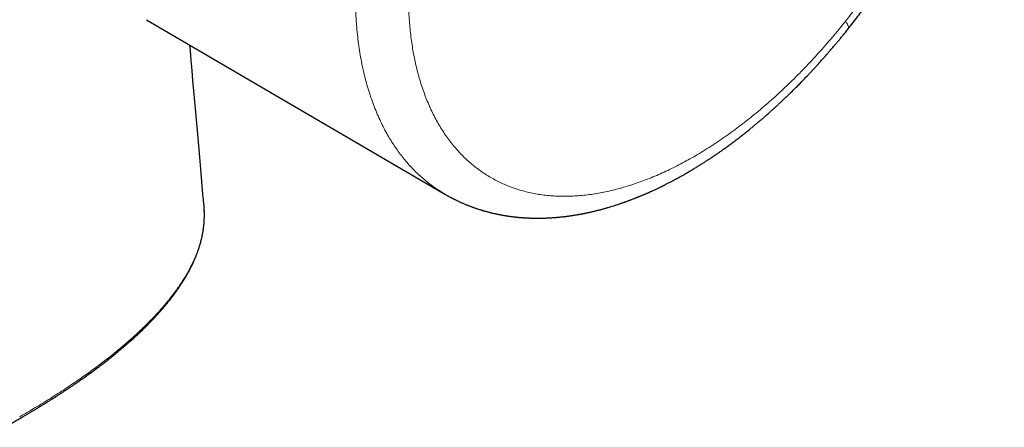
# Model space of a CAD drawing. Header units: millimetres. Extents: x 8 to 698, y 12 to 624.
# Tile 32 of 47: x 637 to 690, y 116 to 138. Entities that reach past the tile are written whole.
import ezdxf

# ---------------------------------------------------------------- set-up
doc = ezdxf.new("R2010")
doc.units = ezdxf.units.MM

msp = doc.modelspace()

# ---------------------------------------------------------------- linework, layer by layer
at = {"color": 7, "linetype": 'Continuous', "lineweight": 30}
for p, q in [((643.821, 137.566), (659.726, 128.271)), ((646.891, 127.602), (646.893, 127.586)), ((646.894, 127.585), (646.893, 127.604))]:
    msp.add_line(p, q, dxfattribs=at)
at = {"color": 7, "linetype": 'Continuous', "lineweight": 30, "flags": 128}
msp.add_lwpolyline([(646.893, 127.602), (646.835, 128.271), (646.776, 128.937), (646.719, 129.591), (646.663, 130.232), (646.608, 130.86), (646.555, 131.465), (646.503, 132.056), (646.452, 132.636), (646.403, 133.203), (646.353, 133.769), (646.305, 134.322), (646.257, 134.862), (646.211, 135.389), (646.166, 135.903), (646.139, 136.211)], dxfattribs=at)
at = {"color": 7, "linetype": 'Continuous', "lineweight": 30}
for points, knots in [([(681.226, 137.073), (681.316, 137.186), (681.492, 137.409), (681.749, 137.744), (681.997, 138.073), (682.235, 138.396), (682.464, 138.713), (682.684, 139.024), (682.895, 139.327), (683.1, 139.628), (683.299, 139.926), (683.492, 140.221), (683.675, 140.506), (683.85, 140.783), (684.016, 141.05), (684.174, 141.308), (684.324, 141.557), (684.465, 141.795), (684.599, 142.024), (684.724, 142.243), (684.843, 142.452), (684.96, 142.661), (685.076, 142.873), (685.194, 143.089), (685.308, 143.301), (685.441, 143.554), (685.592, 143.844), (685.759, 144.172), (685.918, 144.493), (686.047, 144.758), (686.149, 144.97), (686.224, 145.129), (686.297, 145.286), (686.369, 145.442), (686.441, 145.599), (686.521, 145.775), (686.61, 145.975), (686.708, 146.2), (686.812, 146.44), (686.92, 146.696), (687.012, 146.918), (687.087, 147.102), (687.145, 147.244), (687.203, 147.39), (687.262, 147.54), (687.322, 147.694), (687.382, 147.851), (687.442, 148.008), (687.497, 148.155), (687.545, 148.285), (687.586, 148.397), (687.622, 148.496), (687.652, 148.582), (687.678, 148.655), (687.699, 148.714), (687.716, 148.76), (687.728, 148.796), (687.741, 148.832), (687.756, 148.875), (687.775, 148.93), (687.797, 148.995), (687.823, 149.069), (687.861, 149.18), (687.909, 149.324), (687.968, 149.5), (688.026, 149.679), (688.084, 149.859), (688.141, 150.042), (688.202, 150.239), (688.266, 150.451), (688.333, 150.679), (688.401, 150.914), (688.469, 151.158), (688.538, 151.413), (688.608, 151.679), (688.679, 151.956), (688.749, 152.244), (688.806, 152.487), (688.85, 152.68), (688.881, 152.816), (688.909, 152.945), (688.935, 153.065), (688.958, 153.175), (688.979, 153.275), (688.997, 153.365), (689.013, 153.442), (689.026, 153.507), (689.035, 153.558), (689.043, 153.597), (689.05, 153.631), (689.057, 153.666), (689.065, 153.708), (689.076, 153.766), (689.09, 153.843), (689.108, 153.94), (689.128, 154.052), (689.15, 154.178), (689.175, 154.318), (689.199, 154.467), (689.224, 154.62), (689.248, 154.774), (689.283, 155.01), (689.328, 155.327), (689.366, 155.628), (689.389, 155.831), (689.401, 155.937), (689.413, 156.042), (689.424, 156.145), (689.433, 156.241), (689.442, 156.329), (689.449, 156.405), (689.455, 156.469), (689.459, 156.514), (689.461, 156.544), (689.463, 156.567), (689.466, 156.595), (689.469, 156.632), (689.473, 156.678), (689.477, 156.733), (689.482, 156.794), (689.487, 156.858), (689.492, 156.921), (689.496, 156.983), (689.502, 157.076), (689.51, 157.197), (689.519, 157.347), (689.526, 157.475), (689.531, 157.583), (689.535, 157.668), (689.538, 157.745), (689.54, 157.811), (689.542, 157.87), (689.544, 157.929), (689.546, 157.994), (689.548, 158.067), (689.55, 158.148), (689.552, 158.237), (689.553, 158.318), (689.554, 158.388), (689.555, 158.447), (689.555, 158.509), (689.556, 158.571), (689.556, 158.63), (689.556, 158.68), (689.556, 158.718), (689.556, 158.746), (689.556, 158.766), (689.555, 158.785), (689.555, 158.806), (689.555, 158.829), (689.555, 158.865), (689.554, 158.918), (689.553, 158.989), (689.552, 159.071), (689.55, 159.162), (689.548, 159.253), (689.545, 159.34), (689.543, 159.423), (689.54, 159.511), (689.536, 159.602), (689.532, 159.691), (689.528, 159.772), (689.524, 159.845), (689.52, 159.912), (689.515, 159.996), (689.508, 160.096), (689.5, 160.214), (689.491, 160.335), (689.482, 160.443), (689.474, 160.531), (689.468, 160.597), (689.462, 160.657), (689.456, 160.718), (689.45, 160.785), (689.44, 160.876), (689.428, 160.984), (689.414, 161.105), (689.395, 161.259), (689.37, 161.445), (689.337, 161.667), (689.309, 161.842), (689.287, 161.975), (689.271, 162.067), (689.254, 162.161), (689.236, 162.257), (689.218, 162.353), (689.2, 162.439), (689.184, 162.518), (689.167, 162.6), (689.148, 162.691), (689.127, 162.785), (689.107, 162.873), (689.09, 162.949), (689.075, 163.012), (689.062, 163.063), (689.053, 163.103), (689.044, 163.14), (689.035, 163.172), (689.027, 163.206), (689.018, 163.243), (689.006, 163.287), (688.993, 163.34), (688.977, 163.399), (688.96, 163.462), (688.943, 163.523), (688.928, 163.579), (688.914, 163.627), (688.902, 163.671), (688.889, 163.716), (688.874, 163.768), (688.849, 163.852), (688.815, 163.965), (688.772, 164.101), (688.723, 164.252), (688.665, 164.421), (688.612, 164.572), (688.569, 164.689), (688.539, 164.769), (688.51, 164.846), (688.484, 164.912), (688.463, 164.966), (688.445, 165.01), (688.428, 165.053), (688.409, 165.1), (688.387, 165.153), (688.361, 165.215), (688.332, 165.284), (688.3, 165.358), (688.268, 165.432), (688.237, 165.502), (688.207, 165.567), (688.179, 165.629), (688.15, 165.69), (688.124, 165.747), (688.099, 165.798), (688.076, 165.846), (688.052, 165.895), (688.026, 165.947), (687.998, 166.003), (687.967, 166.064), (687.934, 166.128), (687.901, 166.191), (687.869, 166.251), (687.839, 166.307), (687.811, 166.358), (687.786, 166.403), (687.763, 166.445), (687.738, 166.489), (687.71, 166.538), (687.68, 166.59), (687.651, 166.64), (687.608, 166.712), (687.549, 166.81), (687.476, 166.929), (687.399, 167.05), (687.322, 167.167), (687.24, 167.288), (687.17, 167.388), (687.113, 167.468), (687.071, 167.526), (687.032, 167.58), (686.992, 167.633), (686.95, 167.689), (686.905, 167.748), (686.857, 167.81), (686.806, 167.874), (686.756, 167.937), (686.708, 167.996), (686.662, 168.051), (686.617, 168.105), (686.569, 168.161), (686.517, 168.221), (686.465, 168.28), (686.413, 168.338), (686.363, 168.393), (686.319, 168.441), (686.278, 168.485), (686.234, 168.532), (686.186, 168.582), (686.138, 168.631), (686.093, 168.676), (686.057, 168.713), (686.027, 168.742), (686.002, 168.767), (685.977, 168.791), (685.949, 168.819), (685.916, 168.851), (685.88, 168.884), (685.844, 168.919), (685.809, 168.951), (685.777, 168.981), (685.748, 169.008), (685.724, 169.029), (685.701, 169.05), (685.675, 169.073), (685.642, 169.102), (685.606, 169.134), (685.57, 169.166), (685.534, 169.196), (685.5, 169.226), (685.466, 169.254), (685.416, 169.296), (685.344, 169.355), (685.252, 169.429), (685.16, 169.501), (685.065, 169.572), (684.97, 169.643), (684.872, 169.714), (684.79, 169.771), (684.722, 169.818), (684.668, 169.854), (684.616, 169.889), (684.562, 169.925), (684.511, 169.957), (684.463, 169.988), (684.417, 170.017), (684.369, 170.047), (684.319, 170.077), (684.259, 170.114), (684.214, 170.14), (684.19, 170.154)], [0, 0, 0, 0, 0.010189, 0.0201137, 0.0297741, 0.0391701, 0.0483017, 0.0571689, 0.0657717, 0.07411, 0.0825618, 0.0907234, 0.0985947, 0.106176, 0.1134671, 0.1204682, 0.1271792, 0.1336003, 0.1397314, 0.1455727, 0.1511241, 0.1563857, 0.1622251, 0.1678942, 0.1734829, 0.178991, 0.1877422, 0.1962821, 0.2046106, 0.2127275, 0.2168948, 0.221004, 0.2250552, 0.2290483, 0.2330226, 0.2372191, 0.2426025, 0.2483652, 0.2545076, 0.2610298, 0.2679322, 0.2714611, 0.2750817, 0.2787942, 0.2825986, 0.2864949, 0.2904832, 0.2945624, 0.2984521, 0.3016292, 0.304472, 0.3069804, 0.3091544, 0.3109939, 0.3124988, 0.3136691, 0.3145047, 0.3152437, 0.3163686, 0.3177682, 0.3194168, 0.3213142, 0.3234605, 0.3278089, 0.3322914, 0.3368257, 0.3414116, 0.3460493, 0.3507387, 0.3564343, 0.3622045, 0.3681074, 0.3743244, 0.3808686, 0.3876147, 0.3946769, 0.4020551, 0.4097498, 0.4133441, 0.4169198, 0.4202551, 0.4233378, 0.426168, 0.4287456, 0.4310705, 0.4331428, 0.4347698, 0.4360844, 0.4370745, 0.4378218, 0.4387154, 0.4398059, 0.4410933, 0.4432265, 0.4457459, 0.4486515, 0.4519435, 0.4556221, 0.459567, 0.4635781, 0.4676125, 0.4716703, 0.4821046, 0.4926907, 0.4954884, 0.4982965, 0.501115, 0.5039374, 0.5065372, 0.5088037, 0.5109463, 0.5126706, 0.5139764, 0.51455, 0.5150786, 0.5158267, 0.5168081, 0.5180503, 0.5195355, 0.5212499, 0.5229929, 0.5246995, 0.5263696, 0.5280031, 0.5322218, 0.536233, 0.5402649, 0.5426615, 0.5450608, 0.5472129, 0.5490208, 0.5505236, 0.5520734, 0.5538548, 0.5558679, 0.5581124, 0.5605705, 0.5632313, 0.56481, 0.5664523, 0.5681583, 0.5699279, 0.5716556, 0.5730693, 0.5741552, 0.5748625, 0.5753487, 0.5758657, 0.5764452, 0.5770872, 0.5777917, 0.5795118, 0.5815191, 0.5838136, 0.5863933, 0.5892553, 0.5914676, 0.5938233, 0.5963227, 0.5989657, 0.6016223, 0.6039239, 0.6059262, 0.6078504, 0.6097552, 0.6131083, 0.6164986, 0.6200217, 0.6236541, 0.6258678, 0.627799, 0.6294492, 0.6311396, 0.6331144, 0.6353739, 0.6391131, 0.6426934, 0.6461237, 0.6529176, 0.6594381, 0.6661348, 0.6688592, 0.6716477, 0.6745374, 0.677532, 0.6805647, 0.6833653, 0.6855584, 0.687961, 0.6910157, 0.6941078, 0.6968647, 0.6992862, 0.7013892, 0.7028345, 0.7041324, 0.7052829, 0.706305, 0.7072672, 0.7084693, 0.7099116, 0.7115116, 0.7135728, 0.7156133, 0.7176316, 0.7194727, 0.7210354, 0.7223356, 0.7237846, 0.7254835, 0.7274132, 0.7320721, 0.7366368, 0.7409747, 0.7472426, 0.7536992, 0.7563899, 0.7592268, 0.7619199, 0.764389, 0.7660921, 0.7676038, 0.7689935, 0.7706075, 0.7724934, 0.7745681, 0.7771246, 0.7798012, 0.7825194, 0.7850167, 0.7873195, 0.7895514, 0.7918082, 0.7939203, 0.7957237, 0.7974032, 0.7992684, 0.8010733, 0.8031402, 0.8054863, 0.8079651, 0.810323, 0.8125598, 0.8146856, 0.816693, 0.8183403, 0.8198448, 0.8215034, 0.8234253, 0.825541, 0.8274945, 0.8292354, 0.8340133, 0.8390715, 0.8433123, 0.8485655, 0.8532716, 0.8582326, 0.8609067, 0.8633768, 0.8655446, 0.8677288, 0.8701609, 0.8727231, 0.8754143, 0.8782163, 0.8810784, 0.8837184, 0.8860726, 0.888485, 0.8909864, 0.8936006, 0.8963793, 0.8992298, 0.9019987, 0.9041156, 0.905986, 0.9082766, 0.9108129, 0.9132145, 0.9154357, 0.9173999, 0.9186087, 0.9198126, 0.9210115, 0.9223088, 0.9239081, 0.9258151, 0.9274536, 0.9291092, 0.9307457, 0.9321329, 0.9332297, 0.9340789, 0.9353588, 0.9369075, 0.93866, 0.9403691, 0.9420105, 0.943592, 0.9451393, 0.9466543, 0.950466, 0.9548743, 0.9589994, 0.9628253, 0.9673238, 0.9714782, 0.9755555, 0.9779283, 0.9801482, 0.9823637, 0.9845895, 0.9869465, 0.988707, 0.9906363, 0.9926981, 0.9948986, 0.9973234, 1, 1, 1, 1]), ([(659.726, 128.272), (659.75, 128.258), (659.794, 128.232), (659.854, 128.198), (659.903, 128.17), (659.951, 128.144), (659.998, 128.119), (660.044, 128.094), (660.088, 128.071), (660.131, 128.048), (660.174, 128.027), (660.216, 128.005), (660.259, 127.983), (660.305, 127.961), (660.352, 127.937), (660.401, 127.914), (660.45, 127.891), (660.5, 127.868), (660.56, 127.84), (660.628, 127.81), (660.699, 127.778), (660.767, 127.749), (660.839, 127.719), (660.909, 127.69), (660.974, 127.664), (661.03, 127.642), (661.086, 127.621), (661.141, 127.6), (661.2, 127.578), (661.261, 127.556), (661.328, 127.532), (661.402, 127.507), (661.483, 127.48), (661.56, 127.455), (661.631, 127.433), (661.688, 127.415), (661.741, 127.399), (661.789, 127.385), (661.834, 127.372), (661.885, 127.357), (661.943, 127.341), (662.01, 127.323), (662.077, 127.305), (662.149, 127.287), (662.227, 127.268), (662.314, 127.247), (662.405, 127.227), (662.49, 127.209), (662.56, 127.194), (662.62, 127.182), (662.672, 127.172), (662.726, 127.162), (662.783, 127.151), (662.845, 127.14), (662.909, 127.129), (662.974, 127.118), (663.036, 127.109), (663.093, 127.1), (663.148, 127.092), (663.203, 127.084), (663.26, 127.077), (663.315, 127.07), (663.365, 127.063), (663.414, 127.057), (663.465, 127.052), (663.518, 127.046), (663.575, 127.04), (663.634, 127.034), (663.694, 127.029), (663.752, 127.024), (663.806, 127.019), (663.857, 127.015), (663.907, 127.012), (663.96, 127.008), (664.013, 127.005), (664.066, 127.002), (664.116, 126.999), (664.161, 126.997), (664.201, 126.995), (664.238, 126.994), (664.276, 126.992), (664.318, 126.991), (664.363, 126.99), (664.413, 126.988), (664.472, 126.987), (664.541, 126.986), (664.618, 126.985), (664.697, 126.985), (664.772, 126.986), (664.839, 126.986), (664.904, 126.988), (664.966, 126.989), (665.023, 126.991), (665.074, 126.992), (665.123, 126.994), (665.178, 126.996), (665.241, 126.999), (665.314, 127.003), (665.389, 127.007), (665.463, 127.012), (665.533, 127.017), (665.595, 127.021), (665.651, 127.026), (665.7, 127.03), (665.747, 127.034), (665.792, 127.038), (665.841, 127.043), (665.897, 127.048), (665.957, 127.055), (666.019, 127.061), (666.079, 127.068), (666.137, 127.075), (666.19, 127.082), (666.238, 127.088), (666.281, 127.093), (666.331, 127.1), (666.394, 127.109), (666.471, 127.12), (666.555, 127.133), (666.644, 127.147), (666.727, 127.16), (666.802, 127.173), (666.867, 127.184), (666.93, 127.196), (666.992, 127.207), (667.052, 127.218), (667.106, 127.229), (667.153, 127.238), (667.197, 127.247), (667.244, 127.257), (667.297, 127.268), (667.357, 127.28), (667.422, 127.295), (667.492, 127.31), (667.563, 127.326), (667.626, 127.341), (667.68, 127.354), (667.731, 127.366), (667.787, 127.38), (667.849, 127.395), (667.915, 127.412), (667.981, 127.429), (668.047, 127.447), (668.148, 127.474), (668.28, 127.51), (668.438, 127.556), (668.588, 127.601), (668.735, 127.646), (668.889, 127.696), (669.018, 127.739), (669.118, 127.772), (669.183, 127.795), (669.238, 127.814), (669.283, 127.83), (669.324, 127.845), (669.369, 127.861), (669.422, 127.88), (669.479, 127.901), (669.539, 127.923), (669.596, 127.944), (669.651, 127.965), (669.711, 127.988), (669.775, 128.012), (669.841, 128.038), (669.9, 128.061), (669.949, 128.081), (669.987, 128.096), (670.021, 128.11), (670.06, 128.125), (670.108, 128.145), (670.166, 128.169), (670.227, 128.195), (670.289, 128.221), (670.35, 128.247), (670.41, 128.272), (670.471, 128.299), (670.531, 128.325), (670.589, 128.35), (670.638, 128.372), (670.68, 128.391), (670.723, 128.41), (670.776, 128.434), (670.843, 128.465), (670.918, 128.5), (670.995, 128.536), (671.069, 128.571), (671.14, 128.604), (671.207, 128.637), (671.269, 128.667), (671.324, 128.694), (671.366, 128.715), (671.398, 128.731), (671.422, 128.743), (671.448, 128.756), (671.481, 128.772), (671.527, 128.796), (671.587, 128.826), (671.654, 128.861), (671.721, 128.895), (671.783, 128.927), (671.84, 128.957), (671.893, 128.985), (671.946, 129.013), (671.997, 129.041), (672.049, 129.069), (672.096, 129.095), (672.14, 129.118), (672.181, 129.141), (672.222, 129.163), (672.27, 129.19), (672.328, 129.222), (672.395, 129.26), (672.467, 129.301), (672.54, 129.342), (672.627, 129.393), (672.726, 129.45), (672.835, 129.515), (672.938, 129.576), (673.034, 129.634), (673.122, 129.688), (673.195, 129.733), (673.258, 129.772), (673.312, 129.806), (673.369, 129.842), (673.428, 129.879), (673.491, 129.919), (673.558, 129.962), (673.631, 130.009), (673.71, 130.061), (673.784, 130.109), (673.848, 130.152), (673.899, 130.185), (673.941, 130.214), (673.976, 130.237), (674.001, 130.254), (674.022, 130.268), (674.041, 130.28), (674.062, 130.295), (674.085, 130.311), (674.111, 130.328), (674.139, 130.348), (674.183, 130.378), (674.245, 130.42), (674.325, 130.476), (674.44, 130.556), (674.588, 130.661), (674.771, 130.792), (674.96, 130.931), (675.158, 131.078), (675.366, 131.236), (675.574, 131.398), (675.782, 131.562), (675.944, 131.692), (676.068, 131.793), (676.148, 131.859), (676.225, 131.922), (676.297, 131.983), (676.365, 132.04), (676.428, 132.092), (676.48, 132.136), (676.522, 132.172), (676.554, 132.199), (676.577, 132.219), (676.599, 132.238), (676.624, 132.26), (676.658, 132.288), (676.699, 132.324), (676.749, 132.367), (676.803, 132.414), (676.893, 132.493), (677.014, 132.599), (677.16, 132.73), (677.299, 132.855), (677.429, 132.975), (677.561, 133.097), (677.698, 133.225), (677.843, 133.362), (677.997, 133.509), (678.158, 133.666), (678.329, 133.833), (678.505, 134.009), (678.686, 134.192), (678.871, 134.383), (679.037, 134.556), (679.18, 134.707), (679.297, 134.832), (679.41, 134.954), (679.516, 135.069), (679.613, 135.175), (679.701, 135.273), (679.78, 135.361), (679.85, 135.439), (679.91, 135.506), (679.961, 135.564), (680, 135.608), (680.027, 135.639), (680.046, 135.66), (680.061, 135.677), (680.071, 135.689), (680.08, 135.699), (680.09, 135.711), (680.106, 135.729), (680.131, 135.757), (680.166, 135.797), (680.211, 135.85), (680.267, 135.915), (680.334, 135.993), (680.411, 136.083), (680.499, 136.187), (680.598, 136.304), (680.706, 136.433), (680.823, 136.574), (680.949, 136.729), (681.085, 136.896), (681.178, 137.013), (681.226, 137.073)], [0, 0, 0, 0, 0.003579, 0.006826, 0.009779, 0.012551, 0.015159, 0.017549, 0.020064, 0.022362, 0.02465, 0.026932, 0.029265, 0.031639, 0.034241, 0.036956, 0.039484, 0.042039, 0.04491, 0.049094, 0.052734, 0.056155, 0.059787, 0.063982, 0.067081, 0.069834, 0.072689, 0.075667, 0.078365, 0.081629, 0.085003, 0.088693, 0.092777, 0.097313, 0.100364, 0.103322, 0.105961, 0.10827, 0.110458, 0.112618, 0.115883, 0.119153, 0.122422, 0.12588, 0.129642, 0.133897, 0.138667, 0.142841, 0.146306, 0.148918, 0.151402, 0.153912, 0.156676, 0.159584, 0.162677, 0.165916, 0.168954, 0.171688, 0.17409, 0.176742, 0.179573, 0.182187, 0.184525, 0.186661, 0.18917, 0.191679, 0.19423, 0.19714, 0.199937, 0.20277, 0.2053, 0.207533, 0.209815, 0.212359, 0.214911, 0.217372, 0.219728, 0.221863, 0.223621, 0.225257, 0.227007, 0.228919, 0.230993, 0.233261, 0.235951, 0.239111, 0.24274, 0.246708, 0.249989, 0.252996, 0.255988, 0.258907, 0.261478, 0.263731, 0.265902, 0.268221, 0.271224, 0.274553, 0.278117, 0.281488, 0.284613, 0.287653, 0.289956, 0.29223, 0.294321, 0.296254, 0.298426, 0.300948, 0.303773, 0.306542, 0.309304, 0.311923, 0.314351, 0.316487, 0.31833, 0.320133, 0.323256, 0.32677, 0.330521, 0.334513, 0.338768, 0.341675, 0.344552, 0.347381, 0.350163, 0.352878, 0.355309, 0.357395, 0.359185, 0.361208, 0.363608, 0.36632, 0.369079, 0.372355, 0.375625, 0.378467, 0.380751, 0.3828, 0.38526, 0.388119, 0.391075, 0.394009, 0.396918, 0.3998, 0.407355, 0.414455, 0.420677, 0.427098, 0.433931, 0.441074, 0.444103, 0.447076, 0.449655, 0.451375, 0.452987, 0.455054, 0.457325, 0.459971, 0.462613, 0.465137, 0.467541, 0.469826, 0.47303, 0.47596, 0.478557, 0.480806, 0.482328, 0.483645, 0.485244, 0.487394, 0.490025, 0.492801, 0.495521, 0.498186, 0.500795, 0.503349, 0.50623, 0.508757, 0.510906, 0.512677, 0.514297, 0.516585, 0.519638, 0.523107, 0.526465, 0.529708, 0.532836, 0.53579, 0.538551, 0.540968, 0.54304, 0.544166, 0.545154, 0.546185, 0.547604, 0.549421, 0.552316, 0.555429, 0.558345, 0.561065, 0.563587, 0.565912, 0.568041, 0.570485, 0.57274, 0.574825, 0.576739, 0.578483, 0.580176, 0.582193, 0.584815, 0.587844, 0.591021, 0.594248, 0.597524, 0.602493, 0.607354, 0.61191, 0.61616, 0.62005, 0.623536, 0.625876, 0.628296, 0.630801, 0.63339, 0.636094, 0.639197, 0.642317, 0.6458, 0.649647, 0.652085, 0.654418, 0.656325, 0.657805, 0.658966, 0.65972, 0.660545, 0.66148, 0.662524, 0.663677, 0.664939, 0.666311, 0.66954, 0.673202, 0.67699, 0.684888, 0.693068, 0.701531, 0.710355, 0.719729, 0.72966, 0.738575, 0.747896, 0.751668, 0.755434, 0.758904, 0.762046, 0.765359, 0.768207, 0.770592, 0.772512, 0.773968, 0.774959, 0.775759, 0.776926, 0.778462, 0.780366, 0.782639, 0.785243, 0.787886, 0.795037, 0.802017, 0.808213, 0.814269, 0.820262, 0.826648, 0.833499, 0.840681, 0.84831, 0.856388, 0.864913, 0.87343, 0.88235, 0.891674, 0.897358, 0.903173, 0.908748, 0.913889, 0.918686, 0.923031, 0.926923, 0.930363, 0.93335, 0.935885, 0.937969, 0.939085, 0.940009, 0.94074, 0.941278, 0.941623, 0.942019, 0.942799, 0.944003, 0.945736, 0.948011, 0.950829, 0.954188, 0.95809, 0.962534, 0.967519, 0.973046, 0.979002, 0.985479, 0.992479, 1, 1, 1, 1]), ([(636.246, 115.835), (636.321, 115.877), (636.468, 115.958), (636.681, 116.079), (636.884, 116.195), (637.077, 116.306), (637.259, 116.411), (637.428, 116.511), (637.584, 116.603), (637.728, 116.689), (637.864, 116.77), (637.99, 116.846), (638.112, 116.921), (638.229, 116.992), (638.34, 117.06), (638.441, 117.123), (638.531, 117.179), (638.611, 117.228), (638.68, 117.272), (638.74, 117.31), (638.791, 117.342), (638.835, 117.37), (638.872, 117.394), (638.901, 117.412), (638.927, 117.428), (638.956, 117.447), (638.995, 117.472), (639.046, 117.504), (639.106, 117.543), (639.175, 117.587), (639.246, 117.634), (639.32, 117.682), (639.414, 117.743), (639.528, 117.819), (639.665, 117.909), (639.808, 118.005), (639.957, 118.106), (640.112, 118.213), (640.272, 118.323), (640.527, 118.502), (640.869, 118.747), (641.223, 119.01), (641.501, 119.222), (641.707, 119.382), (641.91, 119.542), (642.108, 119.702), (642.286, 119.848), (642.443, 119.979), (642.578, 120.093), (642.706, 120.202), (642.825, 120.306), (642.931, 120.399), (643.025, 120.483), (643.108, 120.557), (643.185, 120.628), (643.262, 120.698), (643.342, 120.772), (643.426, 120.85), (643.515, 120.935), (643.608, 121.024), (643.707, 121.121), (643.812, 121.224), (643.917, 121.329), (644.021, 121.434), (644.123, 121.54), (644.227, 121.649), (644.329, 121.759), (644.425, 121.864), (644.513, 121.961), (644.591, 122.049), (644.661, 122.129), (644.724, 122.203), (644.782, 122.271), (644.833, 122.332), (644.879, 122.387), (644.919, 122.435), (644.954, 122.479), (644.986, 122.519), (645.016, 122.556), (645.047, 122.594), (645.082, 122.639), (645.125, 122.693), (645.174, 122.758), (645.228, 122.829), (645.286, 122.906), (645.347, 122.988), (645.411, 123.077), (645.487, 123.184), (645.571, 123.305), (645.656, 123.433), (645.732, 123.549), (645.798, 123.655), (645.859, 123.754), (645.918, 123.853), (645.974, 123.95), (646.028, 124.043), (646.075, 124.129), (646.117, 124.209), (646.158, 124.286), (646.205, 124.378), (646.259, 124.487), (646.306, 124.586), (646.34, 124.661), (646.363, 124.711), (646.384, 124.76), (646.402, 124.802), (646.417, 124.838), (646.429, 124.866), (646.439, 124.889), (646.448, 124.91), (646.457, 124.934), (646.468, 124.961), (646.481, 124.994), (646.498, 125.037), (646.519, 125.092), (646.544, 125.16), (646.572, 125.236), (646.6, 125.318), (646.629, 125.405), (646.669, 125.533), (646.719, 125.706), (646.76, 125.872), (646.786, 125.988), (646.8, 126.052), (646.812, 126.115), (646.823, 126.172), (646.831, 126.219), (646.838, 126.257), (646.842, 126.286), (646.846, 126.309), (646.849, 126.329), (646.853, 126.35), (646.856, 126.377), (646.862, 126.413), (646.868, 126.457), (646.874, 126.508), (646.881, 126.568), (646.889, 126.649), (646.898, 126.751), (646.906, 126.874), (646.911, 127.005), (646.913, 127.144), (646.911, 127.29), (646.906, 127.438), (646.898, 127.538), (646.894, 127.585)], [0, 0, 0, 0, 0.013321, 0.026069, 0.038245, 0.049848, 0.060879, 0.071339, 0.080677, 0.089507, 0.097829, 0.105643, 0.112948, 0.120502, 0.127422, 0.133709, 0.139363, 0.144384, 0.148771, 0.152524, 0.155644, 0.158553, 0.160896, 0.162673, 0.164014, 0.165827, 0.168288, 0.171394, 0.17551, 0.179913, 0.184495, 0.189254, 0.194193, 0.202589, 0.211457, 0.220795, 0.230604, 0.240884, 0.251622, 0.262473, 0.292091, 0.321384, 0.336171, 0.350872, 0.365488, 0.380019, 0.394324, 0.405029, 0.415227, 0.424918, 0.434103, 0.442781, 0.449625, 0.456117, 0.462258, 0.46813, 0.474459, 0.481414, 0.488545, 0.496233, 0.504478, 0.513279, 0.522638, 0.531123, 0.540019, 0.549326, 0.558669, 0.567419, 0.575566, 0.582695, 0.589289, 0.595345, 0.600866, 0.60585, 0.610298, 0.614209, 0.617721, 0.620924, 0.623856, 0.626667, 0.630256, 0.634623, 0.639767, 0.645689, 0.651622, 0.658172, 0.665339, 0.672637, 0.683594, 0.693925, 0.702622, 0.710818, 0.718515, 0.725711, 0.733625, 0.740828, 0.747321, 0.753197, 0.759054, 0.764994, 0.77421, 0.783621, 0.787372, 0.791154, 0.794904, 0.798212, 0.800727, 0.802828, 0.804515, 0.805909, 0.807598, 0.809661, 0.812099, 0.814911, 0.819243, 0.824241, 0.829905, 0.83612, 0.842462, 0.848892, 0.864397, 0.88039, 0.88504, 0.889729, 0.894392, 0.898572, 0.902184, 0.904623, 0.90671, 0.908446, 0.90983, 0.910954, 0.913014, 0.915647, 0.918854, 0.922633, 0.926986, 0.931913, 0.940288, 0.949187, 0.958594, 0.96851, 0.978934, 0.989865, 1, 1, 1, 1])]:
    msp.add_open_spline(points, degree=3, knots=knots, dxfattribs=at)
at = {"color": 8, "linetype": 'Continuous', "lineweight": 0}
for points, knots in [([(673.42, 166.289), (673.553, 166.369), (673.821, 166.527), (674.221, 166.75), (674.621, 166.962), (675.021, 167.161), (675.419, 167.347), (675.815, 167.522), (676.211, 167.684), (676.61, 167.835), (677.014, 167.975), (677.421, 168.104), (677.825, 168.218), (678.226, 168.317), (678.624, 168.402), (679.017, 168.472), (679.407, 168.527), (679.792, 168.568), (680.173, 168.595), (680.548, 168.607), (680.919, 168.604), (681.277, 168.587), (681.623, 168.557), (681.957, 168.514), (682.285, 168.459), (682.607, 168.39), (682.925, 168.308), (683.238, 168.213), (683.545, 168.104), (683.846, 167.982), (684.14, 167.847), (684.426, 167.699), (684.706, 167.538), (684.978, 167.364), (685.246, 167.176), (685.511, 166.971), (685.771, 166.75), (686.022, 166.515), (686.263, 166.268), (686.496, 166.007), (686.719, 165.734), (686.932, 165.448), (687.135, 165.149), (687.329, 164.838), (687.512, 164.515), (687.685, 164.181), (687.844, 163.842), (687.99, 163.498), (688.125, 163.152), (688.249, 162.797), (688.365, 162.432), (688.471, 162.056), (688.568, 161.671), (688.655, 161.274), (688.732, 160.87), (688.799, 160.457), (688.855, 160.036), (688.902, 159.607), (688.938, 159.171), (688.964, 158.721), (688.979, 158.256), (688.984, 157.777), (688.977, 157.291), (688.959, 156.799), (688.929, 156.3), (688.889, 155.796), (688.837, 155.287), (688.774, 154.772), (688.7, 154.253), (688.615, 153.73), (688.519, 153.203), (688.413, 152.682), (688.3, 152.169), (688.179, 151.663), (688.049, 151.155), (687.909, 150.646), (687.76, 150.133), (687.6, 149.616), (687.431, 149.097), (687.252, 148.577), (687.064, 148.057), (686.867, 147.537), (686.661, 147.018), (686.446, 146.5), (686.219, 145.975), (685.98, 145.443), (685.727, 144.905), (685.466, 144.37), (685.196, 143.838), (684.917, 143.308), (684.63, 142.783), (684.335, 142.262), (684.032, 141.745), (683.721, 141.233), (683.402, 140.726), (683.077, 140.225), (682.75, 139.739), (682.424, 139.268), (682.098, 138.813), (681.767, 138.363), (681.43, 137.92), (681.202, 137.63), (681.088, 137.485)], [0, 0, 0, 0, 0.0098, 0.0196, 0.0294, 0.0392, 0.049001, 0.058801, 0.068602, 0.078402, 0.088669, 0.098936, 0.109202, 0.119469, 0.129735, 0.140002, 0.150269, 0.160536, 0.170803, 0.181071, 0.191338, 0.201605, 0.211285, 0.220965, 0.230645, 0.240324, 0.250003, 0.259802, 0.269601, 0.2794, 0.2892, 0.299, 0.3088, 0.318601, 0.328403, 0.338671, 0.348938, 0.359206, 0.369474, 0.379741, 0.390008, 0.400274, 0.41054, 0.420806, 0.431073, 0.44134, 0.451606, 0.461287, 0.470968, 0.480648, 0.490329, 0.50001, 0.50981, 0.51961, 0.529409, 0.539208, 0.549007, 0.558806, 0.568605, 0.578405, 0.588671, 0.598938, 0.609205, 0.619472, 0.629739, 0.640007, 0.650274, 0.660541, 0.670808, 0.681075, 0.691341, 0.701607, 0.711286, 0.720966, 0.730646, 0.740326, 0.750006, 0.759806, 0.769606, 0.779406, 0.789206, 0.799005, 0.808805, 0.818604, 0.828404, 0.838671, 0.848937, 0.859204, 0.86947, 0.879737, 0.890003, 0.900269, 0.910535, 0.920802, 0.931068, 0.941335, 0.951601, 0.961281, 0.970961, 0.980641, 0.990321, 1, 1, 1, 1]), ([(659.729, 128.275), (659.584, 128.361), (659.256, 128.556), (658.778, 128.915), (658.288, 129.341), (657.828, 129.813), (657.397, 130.33), (656.998, 130.89), (656.613, 131.524), (656.25, 132.235), (655.917, 133.029), (655.633, 133.869), (655.398, 134.753), (655.212, 135.678), (655.076, 136.643), (654.989, 137.644), (654.953, 138.681), (654.967, 139.75), (655.032, 140.851), (655.147, 141.979), (655.306, 143.079), (655.499, 144.144), (655.719, 145.164), (655.975, 146.192), (656.265, 147.223), (656.589, 148.254), (656.944, 149.285), (657.208, 149.971), (657.339, 150.313)], [0, 0, 0, 0, 0.028397, 0.06428, 0.100267, 0.136382, 0.17265, 0.209058, 0.245342, 0.287477, 0.32944, 0.371268, 0.412997, 0.454663, 0.496297, 0.537933, 0.579603, 0.621341, 0.663182, 0.705161, 0.747316, 0.783621, 0.820022, 0.856268, 0.892364, 0.928336, 0.964207, 1, 1, 1, 1]), ([(681.088, 137.485), (680.971, 137.34), (680.738, 137.049), (680.381, 136.623), (680.021, 136.203), (679.656, 135.792), (679.287, 135.389), (678.914, 134.995), (678.537, 134.609), (678.151, 134.227), (677.756, 133.848), (677.351, 133.474), (676.944, 133.111), (676.534, 132.76), (676.121, 132.419), (675.707, 132.09), (675.29, 131.773), (674.873, 131.468), (674.454, 131.175), (674.035, 130.895), (673.615, 130.627), (673.203, 130.377), (672.799, 130.145), (672.404, 129.929), (672.009, 129.724), (671.615, 129.532), (671.221, 129.351), (670.826, 129.181), (670.431, 129.024), (670.039, 128.879), (669.648, 128.747), (669.26, 128.628), (668.875, 128.522), (668.493, 128.429), (668.108, 128.349), (667.72, 128.281), (667.331, 128.226), (666.946, 128.186), (666.566, 128.161), (666.191, 128.15), (665.82, 128.154), (665.456, 128.172), (665.097, 128.205), (664.744, 128.253), (664.397, 128.315), (664.057, 128.392), (663.731, 128.482), (663.417, 128.584), (663.115, 128.696), (662.821, 128.822), (662.533, 128.96), (662.251, 129.111), (661.975, 129.275), (661.706, 129.452), (661.444, 129.642), (661.19, 129.844), (660.944, 130.058), (660.706, 130.284), (660.476, 130.523), (660.252, 130.777), (660.033, 131.047), (659.821, 131.334), (659.619, 131.634), (659.426, 131.946), (659.244, 132.27), (659.072, 132.605), (658.91, 132.952), (658.759, 133.31), (658.619, 133.679), (658.489, 134.059), (658.369, 134.448), (658.263, 134.841), (658.169, 135.234), (658.086, 135.629), (658.014, 136.031), (657.951, 136.442), (657.899, 136.862), (657.856, 137.292), (657.824, 137.73), (657.801, 138.176), (657.789, 138.628), (657.788, 139.087), (657.796, 139.552), (657.815, 140.023), (657.845, 140.507), (657.885, 141.004), (657.938, 141.514), (658.002, 142.028), (658.077, 142.548), (658.163, 143.071), (658.26, 143.599), (658.368, 144.13), (658.487, 144.664), (658.617, 145.201), (658.758, 145.74), (658.909, 146.281), (659.068, 146.813), (659.233, 147.336), (659.404, 147.849), (659.584, 148.363), (659.772, 148.876), (659.905, 149.218), (659.972, 149.389)], [0, 0, 0, 0, 0.0097994, 0.019599, 0.0293988, 0.0391988, 0.0489988, 0.0587988, 0.0685987, 0.0783984, 0.0886646, 0.0989308, 0.109197, 0.1194633, 0.1297298, 0.1399963, 0.1502629, 0.1605295, 0.170796, 0.1810624, 0.1913286, 0.2015947, 0.2112742, 0.2209539, 0.2306338, 0.2403138, 0.249994, 0.2597942, 0.2695943, 0.2793943, 0.289194, 0.2989934, 0.3087926, 0.3185921, 0.3283918, 0.3386586, 0.3489256, 0.359193, 0.3694605, 0.379728, 0.3899954, 0.4002625, 0.4105292, 0.4207955, 0.4310614, 0.441327, 0.4515925, 0.4612715, 0.4709507, 0.4806303, 0.4903102, 0.4999904, 0.5097909, 0.5195916, 0.5293923, 0.539193, 0.5489935, 0.5587938, 0.5685938, 0.5783936, 0.5886599, 0.5989261, 0.6091925, 0.6194592, 0.6297263, 0.6399937, 0.6502615, 0.6605294, 0.6707974, 0.6810652, 0.6913329, 0.7016001, 0.7112803, 0.7209601, 0.7306394, 0.7403184, 0.7499973, 0.7597962, 0.7695954, 0.7793949, 0.7891948, 0.798995, 0.8087954, 0.8185961, 0.8283968, 0.8386641, 0.8489313, 0.8591982, 0.869465, 0.8797315, 0.8899979, 0.9002645, 0.9105312, 0.9207981, 0.931065, 0.9413321, 0.9515993, 0.9612798, 0.9709601, 0.9806403, 0.9903203, 1, 1, 1, 1]), ([(681.226, 137.074), (681.227, 137.075), (681.236, 137.083), (681.244, 137.106), (681.249, 137.143), (681.243, 137.189), (681.228, 137.239), (681.204, 137.295), (681.172, 137.355), (681.134, 137.418), (681.103, 137.463), (681.088, 137.485)], [0, 0, 0, 0, 0.013348, 0.144738, 0.274794, 0.403135, 0.529409, 0.651113, 0.770256, 0.886614, 1, 1, 1, 1]), ([(646.893, 127.586), (646.895, 127.568), (646.912, 127.42), (646.916, 127.122), (646.898, 126.693), (646.836, 126.246), (646.739, 125.802), (646.606, 125.361), (646.439, 124.924), (646.24, 124.492), (646, 124.042), (645.714, 123.574), (645.379, 123.091), (645.014, 122.616), (644.62, 122.149), (644.198, 121.69), (643.735, 121.221), (643.229, 120.743), (642.679, 120.257), (642.106, 119.781), (641.511, 119.313), (640.897, 118.854), (640.227, 118.378), (639.497, 117.885), (638.706, 117.378), (637.897, 116.88), (637.344, 116.557), (637.067, 116.395)], [0, 0, 0, 0, 0.00413, 0.034525, 0.069262, 0.103982, 0.138676, 0.173349, 0.207996, 0.242617, 0.27722, 0.317562, 0.35786, 0.398124, 0.438369, 0.478599, 0.518811, 0.563812, 0.608773, 0.653716, 0.698652, 0.74358, 0.788494, 0.841404, 0.894292, 0.947155, 1, 1, 1, 1])]:
    msp.add_open_spline(points, degree=3, knots=knots, dxfattribs=at)

doc.saveas('drawing.dxf')
